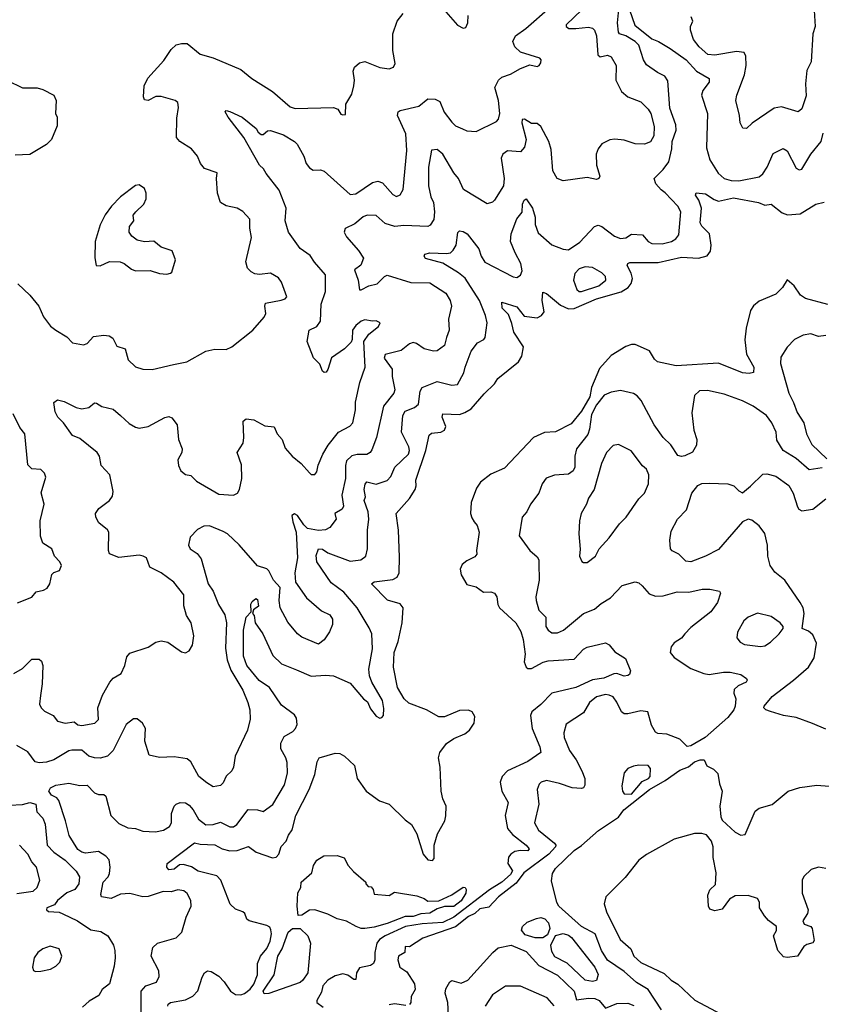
# Model space of a CAD drawing. Extents: x 1690054 to 1842981, y 782881 to 914114.
# Tile 63 of 256: x 1724290 to 1728620, y 819005 to 824322. Entities that reach past the tile are written whole.
import ezdxf

# ---------------------------------------------------------------- set-up
doc = ezdxf.new("R2010")
doc.units = 0

msp = doc.modelspace()

# ---------------------------------------------------------------- linework, layer by layer
at = {"layer": '0CON10XD'}
for points in [[(1724257.9, 820792.1), (1724305, 820818.9), (1724355, 820868.5), (1724395, 820868.6), (1724407.8, 820857.8), (1724414.4, 820835), (1724411.8, 820735), (1724403.2, 820673.2), (1724397.5, 820625), (1724405.8, 820605), (1724425, 820588.1), (1724471.2, 820565), (1724494.3, 820534.3), (1724535, 820523.8), (1724585, 820529.5), (1724605, 820514.5), (1724625, 820509.6), (1724696.9, 820523.1), (1724716.4, 820543.6), (1724712.2, 820605), (1724736.9, 820675), (1724776.2, 820745), (1724795, 820765.3), (1724838.4, 820791.6), (1724858.1, 820835), (1724869.3, 820880.7), (1724885, 820900.8), (1724985, 820932.9), (1725025, 820960), (1725055, 820968), (1725089.7, 820959.7), (1725165, 820908.8), (1725185, 820903.3), (1725205.9, 820914.1), (1725223.8, 820945), (1725230, 820995), (1725215.8, 821065), (1725190.8, 821105), (1725176.3, 821156.3), (1725176.5, 821216.5), (1725122, 821285), (1725053.8, 821335), (1725025, 821349.2), (1724993.3, 821365), (1724976, 821415), (1724957.5, 821425), (1724935, 821429.4), (1724825, 821418.1), (1724775, 821437.5), (1724770, 821455), (1724771.8, 821555), (1724765, 821567.8), (1724717.5, 821605), (1724701.8, 821635), (1724699.1, 821655), (1724716.9, 821683.1), (1724774.7, 821725.3), (1724791.1, 821748.9), (1724794.6, 821775), (1724777.8, 821865), (1724730.9, 821915), (1724720.8, 821965), (1724708.2, 821985), (1724615, 822060.4), (1724575, 822076.7), (1724526.5, 822145), (1724496.5, 822175), (1724481.8, 822205), (1724474.6, 822255), (1724495, 822269.5), (1724530.3, 822260.3), (1724595, 822226.9), (1724625, 822220), (1724663.1, 822226.9), (1724695, 822253.3), (1724705, 822251.2), (1724733.8, 822233.8), (1724795, 822218.6), (1724834.7, 822184.7), (1724881.1, 822141.1), (1724915, 822120.9), (1724935, 822116.4), (1724984.7, 822125.3), (1725075, 822172.9), (1725095, 822178.8), (1725112.3, 822172.3), (1725140.8, 822135), (1725148.1, 822055), (1725167.5, 822005), (1725166, 821985), (1725144.2, 821945), (1725148, 821915), (1725161.2, 821885), (1725185, 821866.2), (1725215, 821860), (1725245, 821829.4), (1725365, 821759.2), (1725445, 821753.8), (1725467.5, 821765), (1725478, 821785), (1725489.5, 821845), (1725488, 821918), (1725464.2, 821985), (1725497.5, 822035), (1725501.4, 822065), (1725496.4, 822153.6), (1725512.9, 822167.1), (1725555, 822160.8), (1725615, 822128.6), (1725665, 822124.2), (1725681.1, 822085), (1725708.1, 822055), (1725725, 822008.8), (1725761.2, 821965), (1725811.2, 821925), (1725855, 821874.2), (1725865, 821866), (1725885, 821866.2), (1725895, 821880), (1725902.8, 821917.2), (1725927.5, 821975), (1725956.4, 822023.6), (1726012.5, 822095), (1726072.7, 822127.3), (1726090, 822145), (1726103.5, 822215), (1726103.2, 822256.8), (1726127.4, 822362.6), (1726155.6, 822445.6), (1726148.6, 822585), (1726176.7, 822623.3), (1726228.8, 822665), (1726237.5, 822685), (1726216.1, 822696.1), (1726195, 822693.8), (1726155, 822701.4), (1726135, 822694.2), (1726105, 822670), (1726087.5, 822645), (1726086.7, 822595), (1726080.2, 822579.8), (1726045, 822544.2), (1725974.5, 822495.5), (1725955, 822433.3), (1725945, 822418.8), (1725935, 822416.2), (1725925, 822423.3), (1725911.7, 822461.7), (1725876.6, 822496.6), (1725842.5, 822585), (1725854.3, 822645.7), (1725895, 822665.6), (1725914.3, 822694.3), (1725918.5, 822785), (1725941.2, 822855), (1725941.5, 822945), (1725882, 823012), (1725858.7, 823048.7), (1725805, 823085.6), (1725742.9, 823175), (1725723.8, 823235), (1725728.8, 823305), (1725691.2, 823401.2), (1725620.6, 823490.6), (1725607.3, 823517.3), (1725585, 823536.7), (1725500.9, 823685), (1725416, 823795), (1725400, 823825), (1725405, 823832.5), (1725425, 823826.9), (1725492, 823795), (1725566.7, 823735), (1725577.5, 823715), (1725595, 823702.5), (1725605, 823702.5), (1725628.3, 823721.7), (1725645, 823724), (1725715, 823700.8), (1725773.9, 823663.9), (1725789.4, 823649.4), (1725824.5, 823585), (1725838.2, 823545), (1725855, 823522.3), (1725875, 823509.3), (1725915, 823510.4), (1725935, 823504.6), (1726075, 823378.5), (1726105, 823381.8), (1726195, 823443.6), (1726225, 823450.5), (1726250.2, 823440.2), (1726305, 823377.5), (1726325, 823367.5), (1726345, 823376), (1726361.1, 823405), (1726380.6, 823615), (1726375.2, 823705.2), (1726330, 823805), (1726333.8, 823825), (1726345, 823832.5), (1726445.4, 823854.6), (1726494.6, 823895.4), (1726535, 823893.4), (1726559.4, 823879.4), (1726583.5, 823823.5), (1726625, 823768.1), (1726645, 823749.4), (1726682.4, 823732.4), (1726705, 823722), (1726755, 823717.5), (1726865, 823772), (1726877.1, 823785), (1726883.5, 823815), (1726876.8, 823885), (1726856.8, 823955), (1726875.6, 823995), (1726895, 824011.5), (1726941.3, 824028.7), (1726995, 824058.8), (1727045, 824077.5), (1727085, 824070), (1727095.9, 824074.1), (1727105, 824090), (1727107.5, 824105), (1727100, 824115), (1726995, 824147.1), (1726965.3, 824175.3), (1726953.5, 824205), (1726967.8, 824235), (1727024.4, 824275), (1727155, 824389.2)], [(1727326.2, 824375), (1727242.5, 824295), (1727242, 824285), (1727256.2, 824275), (1727295, 824274.2), (1727362.1, 824282.1), (1727385, 824275.5), (1727394.4, 824265), (1727405.4, 824235), (1727412.1, 824132.1), (1727425, 824121.9), (1727465, 824131.4), (1727485, 824121.2), (1727511.4, 824075), (1727510, 823995), (1727540, 823935), (1727575, 823905.6), (1727645, 823878.1), (1727685, 823839.2), (1727698.8, 823815), (1727717.9, 823745), (1727715.6, 823695.6), (1727698.1, 823661.9), (1727665, 823649.4), (1727615, 823652.5), (1727555, 823671.8), (1727505, 823676.7), (1727477.6, 823672.4), (1727435, 823652), (1727414.2, 823625), (1727404.4, 823595), (1727405.6, 823535.6), (1727423.3, 823476.7), (1727417.5, 823465), (1727405, 823458.8), (1727355, 823470), (1727225, 823452.5), (1727193.3, 823465), (1727170, 823505), (1727160.8, 823620.8), (1727148.2, 823665), (1727105, 823745.8), (1727085, 823762), (1727055, 823761.4), (1727016.7, 823785), (1727005, 823783.8), (1727001.8, 823765), (1727025.3, 823675), (1727016.3, 823633.7), (1726995, 823607.8), (1726925, 823614.5), (1726900.6, 823595), (1726890.6, 823575), (1726906.8, 823465), (1726902.7, 823425), (1726855, 823347.1), (1726843.4, 823336.6), (1726815, 823327.5), (1726688.2, 823405), (1726660.4, 823465), (1726635, 823495.6), (1726575, 823595.7), (1726545, 823621.9), (1726515, 823617.5), (1726498.5, 823525), (1726498.8, 823425), (1726510.9, 823365), (1726525.8, 823335), (1726531.2, 823285), (1726526.6, 823243.4), (1726507.8, 823212.2), (1726495, 823204.4), (1726365, 823210), (1726315.8, 823205.8), (1726265, 823221.9), (1726215, 823265.3), (1726167.3, 823267.3), (1726145, 823257.7), (1726099.8, 823220.2), (1726048.8, 823195), (1726042.5, 823175), (1726055, 823148.8), (1726120.6, 823075), (1726147.1, 823035), (1726132.9, 822997.1), (1726098.8, 822971.2), (1726119.1, 822915), (1726125, 822863.8), (1726135, 822862.5), (1726175.3, 822884.7), (1726221.2, 822895), (1726260, 822935), (1726275, 822942), (1726403.1, 822903.1), (1726505, 822901.9), (1726591.8, 822845), (1726616.2, 822805), (1726622.5, 822775), (1726606.2, 822705), (1726610.4, 822645), (1726596.1, 822605), (1726585, 822562.9), (1726545, 822533.8), (1726525, 822531.2), (1726474.7, 822544.7), (1726433.3, 822573.3), (1726415, 822578.2), (1726395, 822570.7), (1726350.6, 822535), (1726265, 822514.6), (1726258.9, 822495), (1726301.7, 822435), (1726301.3, 822395), (1726317.1, 822322.9), (1726310.5, 822305), (1726255.2, 822234.7), (1726216.8, 822065), (1726191.7, 821998.3), (1726184, 821985), (1726165, 821974.4), (1726113.5, 821973.5), (1726085, 821966.4), (1726055, 821940.6), (1726049.3, 821915), (1726050.5, 821845), (1726029.7, 821755), (1726039.6, 821695), (1726031.1, 821678.9), (1725992.5, 821655), (1725998.8, 821625), (1725965, 821580), (1725942.7, 821567.3), (1725905, 821564.2), (1725845, 821574.2), (1725824.3, 821594.3), (1725790.8, 821645), (1725775, 821652.9), (1725760.8, 821645), (1725765, 821610), (1725782.7, 821555), (1725791.2, 821415), (1725775.6, 821335), (1725780, 821285), (1725840.2, 821200.2), (1725920.4, 821130.4), (1725965, 821107.5), (1725979.4, 821085), (1725979.4, 821055), (1725963.2, 821016.8), (1725935, 820973.3), (1725905, 820950), (1725815, 820987.1), (1725790.8, 821005), (1725739.3, 821069.3), (1725697.1, 821145), (1725691.1, 821185), (1725696.2, 821255), (1725661.4, 821295), (1725635, 821345.8), (1725625, 821356.9), (1725575, 821373.3), (1725476.3, 821486.3), (1725413.5, 821545), (1725388.8, 821558.8), (1725315, 821589.2), (1725285, 821586.2), (1725251.1, 821568.9), (1725211.7, 821528.3), (1725202.3, 821485), (1725210.5, 821465), (1725249.3, 821439.3), (1725270.3, 821410.3), (1725307.8, 821275), (1725335.2, 821235), (1725363.6, 821163.6), (1725397.4, 821107.4), (1725406.6, 821065), (1725402, 820928), (1725411.5, 820865), (1725430.1, 820810.1), (1725495, 820700.8), (1725522.7, 820635), (1725532.9, 820595), (1725535.4, 820544.6), (1725521.5, 820485), (1725454.4, 820345), (1725445.8, 820285), (1725436, 820265), (1725405, 820237.1), (1725389.6, 820200.4), (1725374.5, 820185.5), (1725335, 820178.6), (1725300.4, 820200.4), (1725257.8, 820235), (1725215, 820314), (1725195, 820330), (1725125, 820341.9), (1725045, 820337.5), (1724990, 820350), (1724966.5, 820425), (1724970, 820495), (1724952.7, 820522.7), (1724925, 820546), (1724905, 820545.8), (1724865, 820516.2), (1724795.4, 820375), (1724765, 820344.6), (1724725.7, 820334.2), (1724695, 820335.3), (1724664.3, 820344.3), (1724625, 820376.8), (1724572.2, 820377.8), (1724555, 820373.3), (1724475, 820325.4), (1724435, 820312.1), (1724395, 820308.5), (1724374, 820314), (1724335, 820368.5), (1724275, 820401.9)], [(1724280, 822895), (1724345, 822834), (1724393.1, 822775), (1724418, 822718), (1724457.4, 822667.4), (1724484.6, 822644.6), (1724545, 822610), (1724575, 822576.7), (1724635, 822566.2), (1724655, 822573.3), (1724689.5, 822610.5), (1724745, 822617.5), (1724774.3, 822614.3), (1724792.4, 822602.4), (1724815, 822559.2), (1724860, 822545), (1724875.8, 822485), (1724915, 822448.1), (1724955, 822435.6), (1725005, 822433.3), (1725120.5, 822459.5), (1725192.5, 822475), (1725295, 822532), (1725345, 822542.5), (1725405, 822541.4), (1725435.4, 822554.6), (1725550, 822645), (1725611.1, 822715), (1725619.5, 822735), (1725614.2, 822775.8), (1725618, 822792), (1725702.1, 822807.9), (1725723.8, 822815), (1725733.8, 822825), (1725704, 822905), (1725687.3, 822927.3), (1725644, 822954), (1725585, 822946.2), (1725559.8, 822949.8), (1725540, 822960), (1725520.6, 822980.6), (1725511.1, 823015), (1725541.8, 823145), (1725533.4, 823196.6), (1725533.5, 823245), (1725495, 823285.6), (1725465, 823304.3), (1725405, 823317.1), (1725375.5, 823335.5), (1725359.4, 823385), (1725353.3, 823465), (1725357.5, 823495), (1725288.9, 823518.9), (1725266.7, 823545), (1725250.9, 823585), (1725218.2, 823625), (1725154.3, 823665), (1725137.1, 823685), (1725139.6, 823790.4), (1725147.9, 823847.9), (1725144, 823875), (1725130, 823885), (1725055, 823907.1), (1725025, 823907.1), (1724985, 823886.2), (1724965, 823890), (1724958, 823905), (1724963.3, 823965), (1724983, 824007), (1725068.6, 824101.4), (1725108.9, 824161.1), (1725135, 824185.7), (1725165, 824194.3), (1725195, 824194), (1725265.7, 824135.7), (1725335.5, 824115.5), (1725485, 824054), (1725543.3, 824005), (1725655, 823934.3), (1725751.3, 823851.3), (1725777.8, 823842.2), (1725985, 823848.1), (1726008.6, 823838.6), (1726025, 823812.5), (1726035, 823807.5), (1726049.3, 823810.7), (1726051.2, 823865), (1726085, 823920), (1726095.6, 823965), (1726098.2, 823995), (1726091.4, 824045), (1726098, 824065), (1726125, 824088.6), (1726155, 824096.7), (1726235, 824063.1), (1726285, 824056), (1726310, 824065), (1726318, 824085), (1726305.5, 824155), (1726305.6, 824245), (1726329.4, 824315), (1726361.2, 824355)], [(1724946, 818935), (1724945.4, 819075), (1724972.2, 819105), (1725030, 819125), (1725044.3, 819155), (1725041.4, 819185), (1725001.1, 819265), (1725009.1, 819310.9), (1725035, 819335.5), (1725136.2, 819363.8), (1725165.7, 819394.3), (1725189.2, 819475), (1725215.6, 819535), (1725214.3, 819565), (1725195, 819603.8), (1725177.6, 819617.6), (1725145, 819622.5), (1725107.9, 819612.1), (1725065, 819613.5), (1724985, 819586.4), (1724955, 819585.8), (1724885, 819602.7), (1724835, 819598.7), (1724785, 819576.7), (1724732, 819585), (1724727.7, 819597.7), (1724740.8, 819665), (1724767.3, 819692.7), (1724775, 819711.2), (1724779, 819745), (1724773.6, 819785), (1724755.3, 819805), (1724715, 819830.8), (1724645, 819820.1), (1724625, 819825.5), (1724605, 819841), (1724556.8, 819916.7), (1724538.1, 819995), (1724501.2, 820105), (1724490.2, 820120.2), (1724462.1, 820135), (1724447.8, 820155), (1724456.7, 820173.3), (1724485, 820188.5), (1724555, 820199.2), (1724615, 820185.6), (1724655, 820188.6), (1724695, 820147.5), (1724715, 820138), (1724745, 820137.5), (1724755, 820128.8), (1724781.9, 820025), (1724825, 819981.6), (1724875, 819958.2), (1724915, 819954.7), (1724955, 819940), (1725024.6, 819935.4), (1725066.7, 819945), (1725099.2, 819965), (1725109.5, 819985), (1725110.6, 820035), (1725124, 820075), (1725135, 820086.2), (1725156.1, 820093.9), (1725185, 820092.5), (1725205, 820079.5), (1725227.5, 820055), (1725255.9, 820005), (1725295, 819973.5), (1725335, 819975.2), (1725375, 819988.8), (1725425, 819962.3), (1725445, 819962.7), (1725463.9, 819976.1), (1725523.8, 820056.2), (1725574.2, 820054.2), (1725605, 820045.6), (1725657, 820083), (1725720.5, 820190.5), (1725737.3, 820252.7), (1725735, 820310), (1725728.5, 820335), (1725700, 820385), (1725700.8, 820415), (1725719.1, 820450.9), (1725765, 820477.5), (1725780.6, 820495), (1725788.5, 820515), (1725785, 820550), (1725775, 820568.6), (1725705, 820620.5), (1725638.7, 820715), (1725583.3, 820753.3), (1725516.6, 820835), (1725499.2, 820885), (1725499.4, 821025), (1725513.9, 821095), (1725540, 821125), (1725539.4, 821165), (1725545, 821180), (1725565, 821196.7), (1725575, 821190), (1725580, 821155), (1725552.5, 821135), (1725547.5, 821115), (1725556.7, 821105), (1725562.9, 821065), (1725602.7, 821005), (1725658.1, 820888.1), (1725705, 820843.5), (1725785, 820811.9), (1725865, 820776.9), (1725942.2, 820782.2), (1725985, 820778), (1726075, 820739.1), (1726147.5, 820655), (1726168.4, 820638.4), (1726185, 820600), (1726215, 820560), (1726235, 820550), (1726247, 820553), (1726256.1, 820563.9), (1726257.7, 820602.3), (1726249.4, 820645), (1726191.4, 820745), (1726178.8, 820778.8), (1726176.8, 820815), (1726196.2, 820925), (1726191.4, 821005), (1726178.3, 821038.3), (1726113.8, 821145), (1726040.8, 821230.8), (1725971.7, 821281.7), (1725895.4, 821395), (1725891.1, 821428.9), (1725904, 821465), (1725925, 821462.3), (1725955, 821442.1), (1726075, 821397.8), (1726132, 821405), (1726160.6, 821425), (1726169.1, 821465), (1726168.5, 821565), (1726175.4, 821625), (1726171.8, 821665), (1726151.5, 821725), (1726157.2, 821745), (1726151.2, 821785), (1726156.2, 821813.8), (1726165, 821825.6), (1726215, 821814.1), (1726275, 821832.9), (1726294.5, 821855), (1726315.7, 821905), (1726389.6, 821975), (1726395.3, 821995), (1726392.7, 822015), (1726352, 822095), (1726359.1, 822185), (1726372.4, 822207.6), (1726422.6, 822227.4), (1726444.5, 822245), (1726453.9, 822316.1), (1726464.5, 822335), (1726545, 822368.1), (1726625, 822347.8), (1726655, 822352.5), (1726690, 822415), (1726695.7, 822445.7), (1726728.1, 822531.9), (1726763.7, 822576.3), (1726796.7, 822595), (1726803.8, 822605), (1726815.5, 822685), (1726806.2, 822725), (1726774.1, 822805), (1726696.2, 822926.2), (1726661.1, 822955), (1726575, 823007.8), (1726482.2, 823032.2), (1726474.3, 823044.3), (1726478, 823055), (1726505, 823063.8), (1726595, 823059.4), (1726616.4, 823063.6), (1726632.3, 823077.7), (1726647.9, 823105), (1726657.3, 823172.7), (1726665, 823181.2), (1726685, 823178.8), (1726708, 823165), (1726769.6, 823085), (1726782.4, 823045), (1726802.7, 823012.7), (1726955, 822932.7), (1726975, 822929.4), (1726995, 822942.5), (1727004.5, 822965.5), (1726996.5, 823005), (1726966.4, 823063.6), (1726942, 823125), (1726945.3, 823165), (1726975, 823246.2), (1727005, 823283.3), (1727005.4, 823325), (1727015, 823348), (1727025, 823354.3), (1727059.6, 823305), (1727074.2, 823255), (1727075.3, 823215.3), (1727091.5, 823171.5), (1727165, 823106.5), (1727225, 823082.5), (1727255, 823080), (1727315, 823120), (1727395, 823205.7), (1727415, 823212.9), (1727435, 823205.6), (1727503.6, 823153.6), (1727535, 823140), (1727565, 823143.6), (1727595.4, 823164.6), (1727655, 823159.5), (1727685.6, 823125), (1727705, 823113.1), (1727761.3, 823111.3), (1727811.4, 823125), (1727835, 823137.8), (1727850.4, 823159.6), (1727861.5, 823285), (1727845.9, 823315.9), (1727777.1, 823387.1), (1727755, 823402.5), (1727725.5, 823435), (1727718.1, 823465), (1727765, 823512.5), (1727795.7, 823555), (1727812.3, 823625), (1727815.2, 823665), (1727836.2, 823725), (1727833.8, 823755), (1727802, 823845), (1727791.8, 823991.8), (1727775, 824017.3), (1727735, 824036.9), (1727675, 824078.6), (1727659.1, 824105), (1727634.7, 824185), (1727614.5, 824204.5), (1727565, 824234.7), (1727530.8, 824245), (1727524.4, 824255), (1727518.8, 824305), (1727528.9, 824395)], [(1726579.2, 824379.2), (1726655, 824293.3), (1726685, 824276.7), (1726699.3, 824280.7), (1726711.2, 824305), (1726712, 824345)], [(1727584.3, 824375), (1727612.6, 824292.6), (1727705, 824219.3), (1727741.4, 824205), (1727803.8, 824166.2), (1727889.6, 824105), (1727945, 824044.2), (1728013.7, 824003.7), (1728013.6, 823985), (1727979.7, 823940.3), (1727973.4, 823915), (1728006.2, 823815), (1727999.3, 823629.3), (1728017.9, 823565), (1728063.8, 823493.8), (1728095, 823464.6), (1728133.1, 823453.1), (1728175, 823451.9), (1728285, 823472.8), (1728305, 823489.2), (1728327.4, 823525), (1728359.8, 823600.2), (1728414.2, 823625.8), (1728435, 823614), (1728485, 823520), (1728500.8, 823510.8), (1728515, 823514), (1728563.5, 823596.5), (1728618.9, 823665), (1728629.6, 823709.6)], [(1728581.7, 824371.7), (1728586.8, 824285), (1728574.6, 824245), (1728565.3, 824095), (1728542.4, 824047.6), (1728535.2, 823975), (1728538.2, 823911.7), (1728515, 823840), (1728495, 823824.2), (1728405, 823852), (1728365, 823844.2), (1728246.9, 823763.1), (1728216.7, 823735), (1728196.2, 823736.2), (1728182, 823765), (1728178.6, 823805), (1728157.5, 823885), (1728162.9, 823915), (1728205.6, 824025), (1728213.3, 824075), (1728211.9, 824125), (1728203.8, 824145), (1728161.1, 824151.1), (1728045, 824130.4), (1728007.5, 824135), (1727960.4, 824175), (1727929.6, 824215), (1727912.7, 824265), (1727913.8, 824285), (1727926.5, 824315), (1727917.5, 824337.5)], [(1724225, 823994.4), (1724305, 823954.4), (1724385, 823953.3), (1724415.4, 823945.4), (1724474.3, 823914.3), (1724487.5, 823885), (1724484, 823815), (1724492, 823795), (1724491.7, 823748.3), (1724462, 823675), (1724435, 823648), (1724345, 823594), (1724265, 823590.6)], [(1725085, 822947.5), (1725105, 822952.5), (1725111.7, 822958.3), (1725132.5, 823025), (1725113.9, 823073.9), (1725055, 823094), (1725015, 823126.7), (1724965, 823122), (1724925, 823131.2), (1724895, 823153.3), (1724881.2, 823175), (1724884.1, 823205.9), (1724906.2, 823235), (1724903.9, 823266.1), (1724916.7, 823285), (1724961.2, 823325), (1724972.5, 823355), (1724974.2, 823385), (1724965, 823410), (1724935, 823430), (1724915, 823427.5), (1724834, 823365), (1724785.8, 823315), (1724751.7, 823268.3), (1724724.4, 823215), (1724698.6, 823125), (1724696.1, 823036.1), (1724703.8, 822995), (1724725, 822993.3), (1724775, 823016.7), (1724833.6, 823013.6), (1724855, 823006.2), (1724893.3, 822975), (1724915, 822966), (1724995, 822967.5), (1725045, 822951.2), (1725085, 822947.5)], [(1728021.4, 823071.4), (1728025.5, 823105), (1728016.2, 823165), (1727975, 823207.7), (1727965.8, 823225), (1727973.1, 823305), (1727958, 823348), (1727940, 823375), (1727943.8, 823386.2), (1727995, 823381.1), (1728040.7, 823350.7), (1728065, 823342.2), (1728145, 823359.6), (1728280, 823335), (1728315, 823321.2), (1728350, 823325), (1728408.8, 823278.8), (1728438.3, 823268.3), (1728506.3, 823273.7), (1728590, 823325), (1728635, 823336.7)], [(1725090, 818995), (1725092.5, 819005), (1725105, 819014.3), (1725185, 819029.6), (1725225, 819048.2), (1725252.4, 819077.6), (1725275, 819151.2), (1725288.8, 819175), (1725304.4, 819185.6), (1725325, 819181.9), (1725365, 819157.5), (1725395, 819126.5), (1725429.6, 819075), (1725455, 819058.4), (1725483.9, 819056.1), (1725505, 819063.3), (1725535, 819086.9), (1725555, 819114.4), (1725575.2, 819164.8), (1725575.2, 819225), (1725591, 819265), (1725625, 819305.4), (1725643.6, 819345), (1725650.7, 819385), (1725647.5, 819407.5), (1725640.6, 819420.6), (1725625, 819429.6), (1725528.8, 819455), (1725516.2, 819465), (1725505.8, 819495), (1725496, 819505), (1725455, 819518.2), (1725426.4, 819545), (1725376.3, 819675), (1725355, 819698.7), (1725255, 819724), (1725217.3, 819747.3), (1725175, 819759.6), (1725152.8, 819757.2), (1725125, 819734.8), (1725095, 819730.4), (1725084.6, 819745), (1725087.5, 819765), (1725235, 819877.3), (1725265, 819870.3), (1725345, 819866.8), (1725384.2, 819844.2), (1725425, 819833.8), (1725465, 819835.9), (1725526.9, 819856.9), (1725567.2, 819827.2), (1725655, 819795.6), (1725675, 819799.4), (1725690.6, 819815), (1725702.9, 819857.1), (1725729.4, 819885), (1725741.7, 819918.3), (1725762.3, 819947.7), (1725781.4, 820025), (1725854.6, 820165), (1725884, 820245), (1725896.4, 820315), (1725908.6, 820335), (1725995, 820361.1), (1726018.8, 820358.8), (1726044.5, 820344.5), (1726098.9, 820295), (1726113.4, 820223.4), (1726160.8, 820155), (1726233.6, 820103.6), (1726285, 820085.8), (1726371.7, 820001.7), (1726406.2, 819976.2), (1726435.8, 819925), (1726468.8, 819815), (1726494.2, 819784.2), (1726519.3, 819780.7), (1726528.6, 819791.4), (1726528.8, 819865), (1726546.2, 819925), (1726586.8, 819995), (1726592.7, 820022.7), (1726593.5, 820075), (1726575.9, 820115), (1726567, 820155), (1726561.6, 820285), (1726551.5, 820335), (1726560, 820365), (1726595, 820413.9), (1726635, 820440.7), (1726695, 820466.2), (1726720, 820485), (1726745, 820523.8), (1726748.6, 820558.6), (1726735, 820584.2), (1726715, 820592.5), (1726665, 820591.5), (1726585, 820557.6), (1726555, 820556.9), (1726486.7, 820595), (1726391.6, 820631.6), (1726366.7, 820655), (1726330.2, 820715), (1726309.2, 820825), (1726313.7, 820905), (1726335.2, 820964.8), (1726356.8, 821065), (1726361.6, 821145), (1726345, 821167.3), (1726277.7, 821187.7), (1726190, 821275), (1726205, 821286.9), (1726305, 821299.6), (1726329.4, 821310.6), (1726340, 821335), (1726340.8, 821419.2), (1726336.1, 821566.1), (1726324.4, 821655), (1726395, 821737.1), (1726426.8, 821785), (1726432, 821805), (1726429.6, 821835), (1726484.5, 821995), (1726501.5, 822078.5), (1726515, 822089.4), (1726565.3, 822094.7), (1726585, 822106), (1726591.1, 822125), (1726571.5, 822175), (1726575.7, 822194.3), (1726665, 822190.7), (1726695, 822200), (1726729.5, 822220.5), (1726798.7, 822301.3), (1726854.4, 822355.6), (1726873.1, 822385), (1726985.3, 822475), (1727002, 822505), (1727012.1, 822555), (1726959.8, 822635), (1726949.1, 822680.9), (1726930.4, 822730.4), (1726896.5, 822765), (1726893.6, 822796.4), (1726975, 822771.1), (1727015, 822721.8), (1727085, 822712.7), (1727108.6, 822725), (1727122.2, 822745), (1727111.5, 822805), (1727115, 822850), (1727135, 822843.8), (1727210.6, 822780.6), (1727255, 822761.2), (1727285, 822761.6), (1727405.3, 822815.3), (1727538.2, 822851.8), (1727576.9, 822875), (1727593.3, 822896.7), (1727599.5, 822925), (1727593.3, 822953.3), (1727571.1, 822995), (1727574.2, 823005), (1727585, 823010.5), (1727739.2, 823010.8), (1727865, 823040.3), (1727956.1, 823033.9), (1728003.8, 823046.2), (1728021.4, 823071.4)], [(1727325, 822853.8), (1727418.2, 822885), (1727455.5, 822915), (1727454.4, 822935), (1727434.7, 822954.7), (1727385, 822984.5), (1727345, 822986.7), (1727312.5, 822977.5), (1727288.3, 822951.7), (1727281.5, 822915), (1727298.9, 822865), (1727312, 822855), (1727325, 822853.8)], [(1728655, 822784.5), (1728535, 822815.6), (1728507.1, 822835), (1728474.2, 822885), (1728435, 822917.5), (1728410, 822875), (1728375, 822840), (1728285, 822802.9), (1728253.7, 822776.3), (1728238, 822752), (1728213.6, 822656.4), (1728206.2, 822593.8), (1728216.2, 822515), (1728255.8, 822445), (1728253, 822417), (1728230.9, 822410.9), (1728195, 822414.4), (1728065, 822467.8), (1727836.5, 822453.5), (1727735, 822474), (1727718.3, 822488.3), (1727692.9, 822532.9), (1727615, 822568), (1727595, 822567.8), (1727565, 822556.8), (1727485, 822508.1), (1727421.7, 822438.3), (1727379.5, 822335), (1727369.5, 822285), (1727325, 822207.3), (1727269.8, 822140.2), (1727185, 822096.6), (1727125, 822093.3), (1727065, 822066.2), (1726909.5, 821900.5), (1726835, 821868.5), (1726778.9, 821825), (1726757.6, 821792.4), (1726729.6, 821715), (1726725.5, 821655), (1726731.5, 821631.5), (1726745, 821610.8), (1726760.8, 821590.8), (1726772.5, 821555), (1726757.9, 821455), (1726760, 821435), (1726749, 821421), (1726705, 821400), (1726680.4, 821379.6), (1726670, 821355), (1726675, 821324.3), (1726705, 821271.8), (1726755, 821259.6), (1726795, 821230.5), (1726835, 821232.2), (1726854.5, 821224.5), (1726866.9, 821205), (1726873.1, 821163.1), (1726881.9, 821145), (1726970.3, 821065), (1726997.2, 821017.2), (1727010.5, 820975), (1727020.5, 820895), (1727014.3, 820855), (1727025, 820825.7), (1727035, 820818.1), (1727055, 820817.9), (1727117.5, 820852.5), (1727145, 820860), (1727285, 820867.9), (1727335, 820921.9), (1727355, 820934.3), (1727455, 820956.2), (1727475, 820946.7), (1727505, 820908.8), (1727563, 820873), (1727588.8, 820805), (1727583.6, 820786.4), (1727575, 820780), (1727555, 820776), (1727515, 820791.4), (1727499.7, 820790.3), (1727445, 820766.2), (1727385, 820756.2), (1727295, 820715.4), (1727165, 820685.5), (1727105, 820623.8), (1727055.6, 820585), (1727050, 820565), (1727059.1, 820495), (1727099.6, 820395), (1727104.2, 820365), (1727034.8, 820315.2), (1726925, 820265.5), (1726896.2, 820235), (1726886, 820205), (1726893.6, 820155), (1726929.4, 820095), (1726913.3, 820025), (1726925.8, 819955), (1726952.1, 819922.1), (1727025.4, 819865), (1727041.5, 819845), (1727035, 819833.2), (1726996.1, 819836.1), (1726965, 819829.8), (1726942.5, 819815), (1726931, 819799), (1726927.2, 819765), (1726951.7, 819725), (1726941.4, 819705), (1726895, 819664.2), (1726826.9, 819623.1), (1726635.2, 819474.8), (1726575, 819445.8), (1726465, 819438.9), (1726373.6, 819425), (1726264.5, 819375), (1726234.4, 819355), (1726218.9, 819335), (1726208.5, 819285), (1726209.2, 819245), (1726201.2, 819225), (1726185.5, 819214.5), (1726125, 819201.8), (1726109.4, 819175), (1726105, 819138.8), (1726095, 819139.2), (1726062.9, 819162.9), (1726035, 819169), (1725995, 819158.1), (1725955.3, 819135), (1725927.8, 819105), (1725919.7, 819070.3), (1725895.6, 819025), (1725895.6, 819015), (1725928.5, 818988.5)], [(1728643.7, 822616.3), (1728605, 822611.1), (1728564.3, 822625.7), (1728521.3, 822618.7), (1728475, 822594.2), (1728435.7, 822554.3), (1728401.2, 822498.8), (1728398.9, 822465), (1728443.9, 822305), (1728470.4, 822255), (1728490.3, 822200.3), (1728525.3, 822145.3), (1728540, 822085), (1728568.4, 822028.4), (1728650.3, 821950.3)], [(1728625, 821902.5), (1728555, 821891.1), (1728485, 821953.2), (1728414.4, 821995), (1728380.7, 822050.7), (1728375.9, 822095), (1728353.2, 822145), (1728323.9, 822183.9), (1728251.1, 822235), (1728195, 822263.1), (1728095, 822299.5), (1728005, 822320), (1727962.7, 822317.3), (1727935, 822292.5), (1727920.7, 822199.3), (1727932.1, 822105), (1727947.3, 822055), (1727946.7, 822025), (1727925, 821985.8), (1727883.3, 821966.7), (1727865, 821962.5), (1727845, 821969.2), (1727806.8, 822026.8), (1727765.8, 822065), (1727717.3, 822135), (1727646.9, 822265), (1727625, 822290.8), (1727605, 822302.9), (1727535, 822319.4), (1727485, 822311.2), (1727446.9, 822295), (1727405, 822242.5), (1727379.5, 822190.5), (1727368.4, 822111.6), (1727358.4, 822081.6), (1727296.9, 822005), (1727288.2, 821965), (1727288.4, 821905), (1727280, 821885), (1727255, 821867.3), (1727178.2, 821861.8), (1727134.6, 821845.4), (1727111.9, 821815), (1727094.5, 821765.5), (1727050, 821705), (1727030, 821665), (1727003.6, 821636.4), (1726987.5, 821535), (1727046.2, 821455), (1727085, 821421.2), (1727094.2, 821405), (1727094.4, 821385.6), (1727096.4, 821295), (1727077.8, 821205), (1727079.5, 821185), (1727095, 821132.5), (1727132, 821095), (1727132.5, 821045), (1727145.3, 821025.3), (1727165, 821011.1), (1727195, 821010.9), (1727227.5, 821025), (1727335.6, 821115), (1727395, 821138.9), (1727430.6, 821169.4), (1727480.6, 821199.4), (1727545, 821266), (1727615, 821285.8), (1727635, 821280), (1727653.3, 821265), (1727691.1, 821221.1), (1727725, 821208.9), (1727765, 821210), (1727842.1, 821232.1), (1727905, 821230.9), (1727976.7, 821246.7), (1728017.3, 821247.3), (1728070, 821235), (1728076.2, 821225), (1728059.4, 821175), (1728024, 821125), (1727915, 821039.6), (1727882.3, 821005), (1727865, 820981.8), (1727825, 820956.2), (1727808.7, 820935), (1727803.9, 820905), (1727825, 820877.3), (1727915, 820818.5), (1727985, 820790.5), (1728015, 820786.4), (1728091.9, 820798.1), (1728127.7, 820797.7), (1728185, 820786.5), (1728216, 820765), (1728220, 820755), (1728213.8, 820745), (1728171.4, 820725), (1728148.9, 820705), (1728148.2, 820685), (1728158.1, 820655), (1728155, 820614.2), (1728147.7, 820595), (1728115, 820553.6), (1727992.7, 820445), (1727915, 820400), (1727896.2, 820396.2), (1727855, 820437.4), (1727785, 820462.9), (1727737.1, 820467.1), (1727724.1, 820474.1), (1727702.7, 820512.7), (1727683.6, 820583.6), (1727645, 820588.8), (1727575, 820572.7), (1727555, 820574.3), (1727540.8, 820585), (1727515.7, 820635.7), (1727495, 820664.5), (1727475, 820674.6), (1727455, 820677.2), (1727405, 820666.1), (1727368.2, 820635), (1727335, 820578.9), (1727242.6, 820517.4), (1727229.3, 820470.7), (1727231.5, 820445), (1727259.2, 820375), (1727295.4, 820325), (1727327.1, 820265), (1727343.1, 820225), (1727342.1, 820187.9), (1727335.4, 820174.6), (1727325, 820169.5), (1727275, 820173.7), (1727205, 820197.5), (1727135, 820212.9), (1727106.2, 820205), (1727096.2, 820193.8), (1727085.6, 820165), (1727093.8, 820086.2), (1727071.5, 819985), (1727092.1, 819945), (1727178.8, 819875), (1727186.5, 819865), (1727184.7, 819855), (1727148.4, 819815), (1727012.8, 819715), (1726971.1, 819658.9), (1726876.7, 819585), (1726825, 819529.2), (1726775, 819521.1), (1726749.2, 819495), (1726715, 819479.6), (1726645, 819423), (1726467.9, 819362.1), (1726396.2, 819315), (1726373, 819317), (1726371.1, 819285), (1726336.2, 819265), (1726332.1, 819245), (1726343.1, 819205), (1726380.8, 819180.8), (1726423.5, 819115), (1726425.5, 819085), (1726405, 819046.7), (1726403.3, 819015), (1726396, 819004)], [(1724277.5, 821172.5), (1724355, 821203.6), (1724378.6, 821231.4), (1724418.8, 821241.2), (1724437.7, 821252.3), (1724453.3, 821275), (1724463.9, 821326.1), (1724473.9, 821336.1), (1724505, 821347.5), (1724516.2, 821375), (1724506.7, 821395), (1724478.8, 821425), (1724463.8, 821465), (1724415.7, 821495.7), (1724402.8, 821532.8), (1724400, 821615), (1724422.9, 821705), (1724407, 821767), (1724430.7, 821850.7), (1724423.6, 821873.6), (1724405, 821892.5), (1724355, 821896), (1724335, 821918.8), (1724317.8, 822085), (1724290.4, 822120.4), (1724255, 822193.3)], [(1727335, 821390), (1727355, 821391.2), (1727401.2, 821425), (1727420, 821465), (1727475, 821524.2), (1727529.8, 821600.2), (1727565.3, 821634.7), (1727634.4, 821735), (1727665, 821766), (1727686.4, 821815), (1727688.5, 821865), (1727675.6, 821895), (1727655, 821912.9), (1727593.7, 821993.7), (1727525, 822028), (1727495, 822022), (1727460.5, 821985), (1727432.5, 821925), (1727393.8, 821785), (1727362.3, 821737.7), (1727351.2, 821705), (1727322.5, 821655), (1727314, 821615), (1727310.6, 821545), (1727317.3, 821462.7), (1727314.2, 821425), (1727326.1, 821396.1), (1727335, 821390)], [(1728645, 820491.4), (1728571.7, 820521.7), (1728484.1, 820554.1), (1728415, 820564), (1728345.8, 820585.8), (1728320, 820595), (1728310, 820605), (1728312.2, 820615), (1728355, 820667.1), (1728470.5, 820755), (1728550.6, 820825), (1728581.4, 820875), (1728594.2, 820955), (1728575, 821000), (1728550.7, 821020.7), (1728517.5, 821035), (1728527.1, 821115), (1728522.5, 821145), (1728505, 821173.8), (1728423.5, 821295), (1728369.1, 821339.1), (1728343.8, 821375), (1728330.9, 821425), (1728329.2, 821485), (1728315, 821546.7), (1728285, 821588), (1728245, 821620), (1728225, 821624), (1728195, 821611.2), (1728065, 821461.5), (1727995, 821424.6), (1727915, 821393.6), (1727887.9, 821397.9), (1727850, 821435), (1727815, 821453.8), (1727806, 821465), (1727801.7, 821511.7), (1727809.7, 821560.3), (1727843.8, 821625), (1727892, 821675), (1727921.1, 821765), (1727953, 821807), (1727975, 821817.3), (1728015, 821820), (1728115.4, 821815.4), (1728147.5, 821805), (1728175, 821777.5), (1728195, 821767.5), (1728237.7, 821802.3), (1728305, 821867.5), (1728325, 821870), (1728375, 821856.7), (1728445, 821806), (1728468.1, 821765), (1728491.1, 821691.1), (1728498.9, 821678.9), (1728515, 821670.6), (1728575, 821678.5), (1728645, 821734.5)], [(1728292.4, 820937.6), (1728315, 820940.5), (1728345, 820960), (1728392.5, 821005), (1728414, 821035), (1728414.2, 821045), (1728398, 821065), (1728348.6, 821098.6), (1728275, 821117.3), (1728224.2, 821095), (1728201.9, 821075), (1728167.1, 821015), (1728164.4, 820984.4), (1728180.9, 820960.9), (1728205, 820948.6), (1728292.4, 820937.6)], [(1727756.9, 818975), (1727684.6, 819085), (1727622, 819122), (1727555, 819181.4), (1727465, 819243.4), (1727431.9, 819295), (1727398.4, 819385), (1727323.9, 819425), (1727201.8, 819535), (1727191.8, 819555), (1727162.1, 819672.1), (1727168.6, 819711.4), (1727185, 819738.9), (1727284.8, 819835.2), (1727325, 819861.8), (1727416.7, 819943.3), (1727524.6, 820015.4), (1727553.5, 820055), (1727692.7, 820165), (1727777, 820213), (1727855, 820268.9), (1727901.9, 820288.1), (1727935, 820314.6), (1727965, 820324.4), (1727986.7, 820325), (1728002, 820292), (1728037.5, 820275), (1728060.7, 820250.7), (1728070, 820195), (1728084.2, 820155), (1728072.5, 820075), (1728077.3, 820017.3), (1728085, 820000), (1728155, 819933.8), (1728185, 819918.8), (1728208.8, 819921.2), (1728262.3, 820047.7), (1728285, 820063.2), (1728355, 820083.1), (1728441.2, 820155), (1728503.3, 820175), (1728595, 820188.2), (1728661.9, 820181.9)], [(1727595, 820138.8), (1727652.6, 820207.4), (1727686.2, 820223.8), (1727695.6, 820234.4), (1727697.8, 820277.8), (1727685, 820294.3), (1727635, 820296.7), (1727605, 820290.6), (1727575, 820277.5), (1727555.8, 820255), (1727542.9, 820185), (1727545.4, 820155.4), (1727555, 820141.1), (1727595, 820138.8)], [(1724235, 820080.4), (1724305, 820083.8), (1724345, 820095.3), (1724377.1, 820085), (1724383.4, 820043.4), (1724415, 820009.4), (1724427.4, 819977.4), (1724438.5, 819865), (1724475, 819825.8), (1724535, 819783.3), (1724595, 819722.9), (1724613.6, 819693.6), (1724609.3, 819655), (1724588, 819625), (1724545, 819606.8), (1724494.3, 819565.7), (1724477.6, 819542.4), (1724437.5, 819525), (1724434.4, 819515), (1724445.4, 819505.4), (1724502.7, 819502.7), (1724523.3, 819493.3), (1724602.5, 819455), (1724675, 819406.7), (1724727.6, 819397.6), (1724765.6, 819375), (1724796.9, 819325), (1724804.4, 819295), (1724806.5, 819255), (1724799.8, 819210.2), (1724774.5, 819115), (1724736, 819084), (1724717.2, 819052.8), (1724665, 819021.4), (1724630.1, 818989.9)], [(1728645, 819737.3), (1728605, 819745.3), (1728565, 819733.3), (1728525.7, 819694.3), (1728516, 819675), (1728517.1, 819605), (1728549.2, 819515), (1728545.8, 819495), (1728520, 819455), (1728528.3, 819438.3), (1728563.3, 819425), (1728571.4, 819415), (1728581.2, 819348.8), (1728574.1, 819335.9), (1728541.9, 819328.1), (1728525, 819316.2), (1728491.2, 819265), (1728435, 819257.1), (1728415, 819261.1), (1728385, 819296), (1728361.1, 819375), (1728377.3, 819402.7), (1728377.5, 819425), (1728335, 819457.6), (1728313, 819483), (1728286.2, 819525), (1728286.3, 819556.3), (1728275, 819576.8), (1728225, 819592.9), (1728155, 819590.9), (1728125, 819572.6), (1728085, 819518.4), (1728045, 819510.2), (1728018.5, 819518.5), (1728010.5, 819535), (1728006.5, 819595), (1728017.3, 819622.7), (1728048.2, 819651.8), (1728052.5, 819715), (1728036.8, 819796.7), (1728035.6, 819855), (1728026.4, 819885), (1728000.3, 819920.3), (1727975, 819927.5), (1727935, 819927.1), (1727825, 819897.1), (1727675.5, 819814.5), (1727635, 819782.5), (1727561.1, 819688.9), (1727456.9, 819585), (1727447, 819547), (1727458.9, 819505), (1727534, 819354), (1727590.4, 819305), (1727607.3, 819265), (1727645, 819230.4), (1727770.5, 819170.5), (1727809.4, 819135), (1727845, 819114.3), (1727936.9, 819026.9), (1728255, 818857.1)], [(1724275, 819603.5), (1724363.8, 819616.2), (1724385, 819636.2), (1724399.4, 819675), (1724380.5, 819745), (1724355.7, 819775), (1724334, 819815), (1724288.6, 819865)], [(1726155, 819414.8), (1726134.9, 819414.9), (1726107.1, 819425), (1726055, 819453.9), (1726005, 819465.6), (1725955, 819491.8), (1725885, 819514.5), (1725855, 819512.8), (1725815, 819485.3), (1725794.7, 819485), (1725789.4, 819535), (1725792.5, 819607.5), (1725808.8, 819635), (1725810, 819665), (1725868, 819715), (1725878, 819755), (1725895, 819783.3), (1725933, 819807), (1726005, 819808), (1726042.5, 819795), (1726064.2, 819754.2), (1726092.5, 819722.5), (1726160, 819665), (1726160, 819655), (1726171.7, 819641.7), (1726188.3, 819638.3), (1726200, 819625), (1726205, 819600), (1726285, 819592.5), (1726315, 819610), (1726435, 819591.2), (1726475, 819576.2), (1726495, 819562), (1726555, 819563.3), (1726625, 819596.5), (1726685, 819636.9), (1726695.7, 819635.7), (1726701.9, 819625), (1726699.2, 819605), (1726675, 819563.2), (1726635, 819532.8), (1726585, 819532.9), (1726545, 819520), (1726505, 819496.1), (1726456.9, 819493.1), (1726415, 819479.1), (1726371.9, 819478.1), (1726275, 819441), (1726205, 819421.3), (1726155, 819414.8)], [(1727115, 819363.9), (1727075, 819364.1), (1727019.7, 819379.7), (1727001.3, 819405), (1727005.7, 819424.3), (1727031.7, 819448.3), (1727081.2, 819468.8), (1727105, 819472.8), (1727126.9, 819466.9), (1727147.2, 819445), (1727153.1, 819415), (1727140.3, 819379.7), (1727115, 819363.9)], [(1725611.4, 819061.3), (1725604.5, 819075), (1725665.3, 819164.7), (1725685.2, 819265), (1725708.6, 819305), (1725740, 819395), (1725763.8, 819415), (1725805, 819414.6), (1725847.1, 819375), (1725860.6, 819335), (1725846.8, 819175), (1725820.4, 819135), (1725805, 819122.2), (1725635, 819062.4), (1725611.4, 819061.3)], [(1727385, 819127.9), (1727345, 819134.6), (1727246.7, 819226.7), (1727181.4, 819261.4), (1727165, 819290), (1727158.7, 819325), (1727183.9, 819376.1), (1727225, 819386.9), (1727255, 819377.3), (1727271.2, 819365), (1727397.6, 819205), (1727415.3, 819165), (1727405, 819133.6), (1727385, 819127.9)], [(1724375, 819181.2), (1724405, 819184.3), (1724456.7, 819195), (1724485, 819210), (1724506.8, 819233.2), (1724518, 819265), (1724504, 819305), (1724455, 819317.9), (1724416, 819305), (1724388, 819285), (1724369.2, 819255), (1724358.8, 819205), (1724365, 819187.5), (1724375, 819181.2)], [(1726608.8, 818911.2), (1726603.3, 819015), (1726587.5, 819065), (1726591.5, 819088.5), (1726613.9, 819126.1), (1726625, 819133.3), (1726675, 819118.6), (1726710.6, 819135), (1726845.6, 819285), (1726875, 819309.7), (1726945, 819323.4), (1727025, 819290.4), (1727094.3, 819214.3), (1727195, 819162.2), (1727285, 819075.9), (1727298.6, 819028.6), (1727362.1, 819037.9), (1727396.5, 819036.5), (1727419.5, 819025), (1727455, 818984.4), (1727515, 819009.7), (1727575, 819010.5), (1727608.3, 818998.3)], [(1727176.3, 818996.3), (1727139.4, 819039.4), (1726995, 819101.9), (1726915, 819102), (1726844.6, 819055.4), (1726803.6, 818995)], [(1726375, 818998), (1726315, 819007), (1726285, 819002.6)]]:
    msp.add_lwpolyline(points, dxfattribs=at)

doc.saveas('drawing.dxf')
